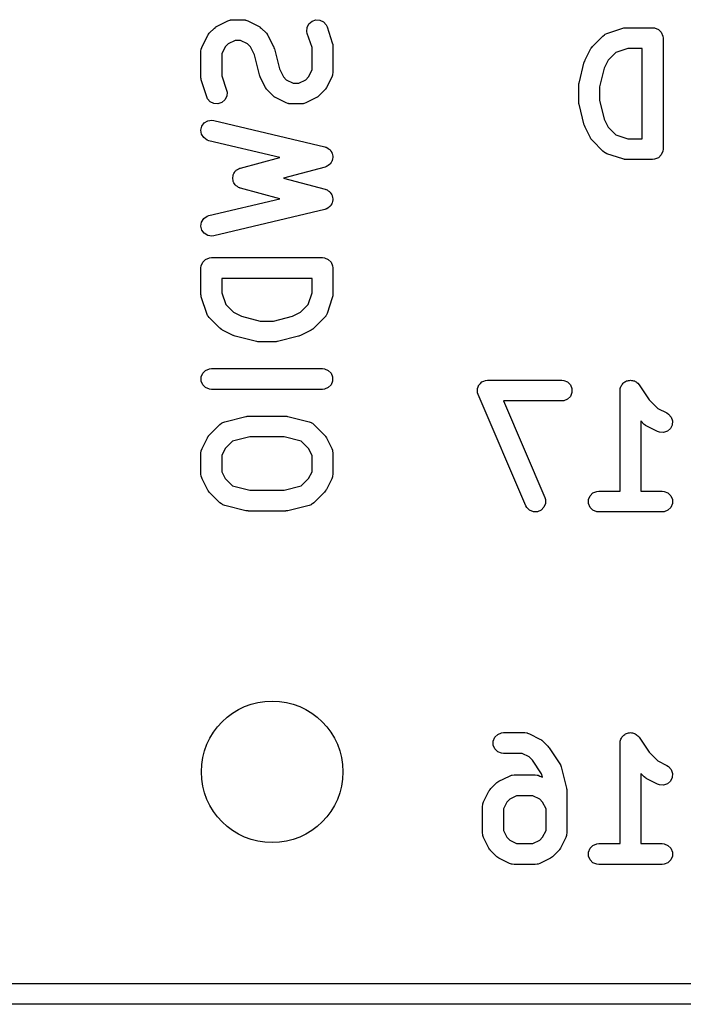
# Model space of a CAD drawing. Extents: x 101 to 222, y -128 to -44.
# Tile 7 of 23: x 210.11 to 214.89, y -101.4 to -94.3. Entities that reach past the tile are written whole.
import ezdxf

# ---------------------------------------------------------------- set-up
doc = ezdxf.new("R2010")
doc.units = 0
doc.layers.add('BLACK', color=7, linetype='CONTINUOUS')

msp = doc.modelspace()

# ---------------------------------------------------------------- linework, layer by layer
at = {"layer": 'BLACK', "linetype": 'CONTINUOUS'}
for p, q in [((211.478607, -94.401669), (211.516702, -94.363574)), ((211.516702, -94.363574), (211.522454, -94.358853)), ((211.522454, -94.358853), (211.523751, -94.357358)), ((211.523751, -94.357358), (211.526005, -94.355938)), ((211.526005, -94.355938), (211.528067, -94.354247)), ((211.528067, -94.354247), (211.529897, -94.353488)), ((211.529897, -94.353488), (211.536194, -94.349525)), ((211.536194, -94.349525), (211.612384, -94.311429)), ((211.612384, -94.311429), (211.626116, -94.306174)), ((211.626116, -94.306174), (211.628805, -94.305982)), ((211.628805, -94.305982), (211.631294, -94.304952)), ((211.631294, -94.304952), (211.645926, -94.303511)), ((211.645926, -94.303511), (211.722116, -94.303511)), ((211.722116, -94.303511), (211.736748, -94.304952)), ((211.736748, -94.304952), (211.739236, -94.305982)), ((211.739236, -94.305982), (211.741926, -94.306174)), ((211.741926, -94.306174), (211.755657, -94.311429)), ((211.755657, -94.311429), (211.831848, -94.349525)), ((211.831848, -94.349525), (211.838144, -94.353488)), ((211.838144, -94.353488), (211.839975, -94.354247)), ((211.839975, -94.354247), (211.842036, -94.355938)), ((211.842036, -94.355938), (211.844291, -94.357358)), ((211.844291, -94.357358), (211.845587, -94.358853)), ((211.845587, -94.358853), (211.85134, -94.363574)), ((211.85134, -94.363574), (211.889435, -94.401669)), ((212.181039, -94.387891), (212.183114, -94.358701)), ((212.183114, -94.358701), (212.1962, -94.332528)), ((212.1962, -94.332528), (212.218308, -94.313354)), ((212.218308, -94.313354), (212.24607, -94.3041)), ((212.24607, -94.3041), (212.27526, -94.306175)), ((212.27526, -94.306175), (212.301433, -94.319261)), ((212.301433, -94.319261), (212.320607, -94.341369)), ((212.320607, -94.341369), (212.326601, -94.354794)), ((212.326601, -94.354794), (212.364696, -94.46908)), ((214.343246, -94.402989), (214.457532, -94.364894)), ((214.457532, -94.364894), (214.464785, -94.363244)), ((214.464785, -94.363244), (214.466617, -94.362486)), ((214.466617, -94.362486), (214.469271, -94.362224)), ((214.469271, -94.362224), (214.471869, -94.361634)), ((214.471869, -94.361634), (214.473843, -94.361774)), ((214.473843, -94.361774), (214.481249, -94.361045)), ((214.481249, -94.361045), (214.671725, -94.361045)), ((214.671725, -94.361045), (214.686357, -94.362486)), ((214.686357, -94.362486), (214.713393, -94.373685)), ((211.426463, -94.497351), (211.464558, -94.421161)), ((211.464558, -94.421161), (211.468522, -94.414861)), ((211.468522, -94.414861), (211.46928, -94.413034)), ((211.46928, -94.413034), (211.470968, -94.410977)), ((211.470968, -94.410977), (211.47239, -94.408718)), ((211.47239, -94.408718), (211.473888, -94.407418)), ((211.473888, -94.407418), (211.478607, -94.401669)), ((211.889435, -94.401669), (211.894153, -94.407418)), ((211.894153, -94.407418), (211.895652, -94.408718)), ((211.895652, -94.408718), (211.897073, -94.410977)), ((211.897073, -94.410977), (211.898762, -94.413034)), ((211.898762, -94.413034), (211.899519, -94.414861)), ((211.899519, -94.414861), (211.903484, -94.421161)), ((211.903484, -94.421161), (211.941579, -94.497351)), ((212.184299, -94.402228), (212.181039, -94.387891)), ((212.218545, -94.504966), (212.184299, -94.402228)), ((214.23774, -94.497297), (214.31393, -94.421107)), ((214.31393, -94.421107), (214.325295, -94.411779)), ((214.325295, -94.411779), (214.327787, -94.410746)), ((214.327787, -94.410746), (214.329821, -94.408983)), ((214.329821, -94.408983), (214.343246, -94.402989)), ((214.713393, -94.373685), (214.734085, -94.394377)), ((214.734085, -94.394377), (214.745284, -94.421413)), ((214.745284, -94.421413), (214.746725, -94.436045)), ((214.746725, -94.436045), (214.746725, -95.236045)), ((211.421208, -94.511083), (211.426463, -94.497351)), ((211.593279, -94.499129), (211.568545, -94.548597)), ((211.614162, -94.478245), (211.593279, -94.499129)), ((211.663631, -94.453511), (211.614162, -94.478245)), ((211.704411, -94.453511), (211.663631, -94.453511)), ((211.75388, -94.478246), (211.704411, -94.453511)), ((211.774763, -94.499129), (211.75388, -94.478246)), ((211.803732, -94.557067), (211.774763, -94.499129)), ((211.941579, -94.497351), (211.941988, -94.49842)), ((211.941988, -94.49842), (211.942311, -94.498856)), ((211.942311, -94.498856), (211.944506, -94.505001)), ((211.944506, -94.505001), (211.946834, -94.511083)), ((212.218545, -94.665568), (212.218545, -94.504966)), ((212.364696, -94.46908), (212.366345, -94.476333)), ((212.366345, -94.476333), (212.367104, -94.478165)), ((212.367104, -94.478165), (212.367365, -94.480819)), ((212.367365, -94.480819), (212.367956, -94.483417)), ((212.367956, -94.483417), (212.367815, -94.485391)), ((212.367815, -94.485391), (212.368545, -94.492797)), ((212.368545, -94.492797), (212.368545, -94.683273)), ((214.228413, -94.508662), (214.230101, -94.506605)), ((214.230101, -94.506605), (214.231523, -94.504346)), ((214.231523, -94.504346), (214.233021, -94.503046)), ((214.233021, -94.503046), (214.23774, -94.497297)), ((211.418545, -94.530892), (211.419986, -94.51626)), ((211.418545, -94.721369), (211.418545, -94.530892)), ((211.419986, -94.51626), (211.421017, -94.51377)), ((211.421017, -94.51377), (211.421208, -94.511083)), ((211.568545, -94.548597), (211.568545, -94.709199)), ((211.839831, -94.701463), (211.803732, -94.557067)), ((211.946834, -94.511083), (211.946872, -94.511622)), ((211.946872, -94.511622), (211.947258, -94.512702)), ((211.947258, -94.512702), (211.983356, -94.657096)), ((214.185596, -94.59298), (214.223691, -94.516789)), ((214.223691, -94.516789), (214.227655, -94.510489)), ((214.227655, -94.510489), (214.228413, -94.508662)), ((214.407476, -94.539692), (214.352412, -94.594756)), ((214.493419, -94.511045), (214.407476, -94.539692)), ((214.596725, -94.511045), (214.493419, -94.511045)), ((214.596725, -95.161045), (214.596725, -94.511045)), ((214.141821, -94.760711), (214.179917, -94.60833)), ((214.179917, -94.60833), (214.180302, -94.60725)), ((214.180302, -94.60725), (214.180341, -94.606712)), ((214.180341, -94.606712), (214.182665, -94.600636)), ((214.182665, -94.600636), (214.184864, -94.594485)), ((214.184864, -94.594485), (214.185186, -94.594049)), ((214.185186, -94.594049), (214.185596, -94.59298)), ((214.352412, -94.594756), (214.323442, -94.652696)), ((211.419274, -94.728774), (211.418545, -94.721369)), ((211.568545, -94.709199), (211.602791, -94.811937)), ((211.840216, -94.702542), (211.839831, -94.701463)), ((211.840255, -94.703083), (211.840216, -94.702542)), ((211.842585, -94.709172), (211.840255, -94.703083)), ((211.844778, -94.715309), (211.842585, -94.709172)), ((211.8451, -94.715744), (211.844778, -94.715309)), ((211.84551, -94.716814), (211.8451, -94.715744)), ((211.883606, -94.793005), (211.84551, -94.716814)), ((211.983356, -94.657096), (212.012327, -94.715037)), ((212.012327, -94.715037), (212.03321, -94.73592)), ((212.172927, -94.735919), (212.193811, -94.715036)), ((212.193811, -94.715036), (212.218545, -94.665568)), ((212.360627, -94.716814), (212.322532, -94.793005)), ((212.365882, -94.703082), (212.360627, -94.716814)), ((212.366072, -94.700394), (212.365882, -94.703082)), ((212.367104, -94.697905), (212.366072, -94.700394)), ((212.368545, -94.683273), (212.367104, -94.697905)), ((214.323442, -94.652696), (214.289582, -94.788137)), ((211.419134, -94.730749), (211.419274, -94.728774)), ((211.419724, -94.733346), (211.419134, -94.730749)), ((211.419986, -94.736001), (211.419724, -94.733346)), ((211.420744, -94.737832), (211.419986, -94.736001)), ((211.422394, -94.745086), (211.420744, -94.737832)), ((211.460489, -94.859371), (211.422394, -94.745086)), ((212.03321, -94.73592), (212.082678, -94.760654)), ((212.082678, -94.760654), (212.123459, -94.760654)), ((212.123459, -94.760654), (212.172927, -94.735919)), ((214.139582, -94.778902), (214.139833, -94.776348)), ((214.139582, -94.893188), (214.139582, -94.778902)), ((214.139671, -94.775256), (214.14048, -94.769781)), ((214.139833, -94.776348), (214.139671, -94.775256)), ((214.14048, -94.769781), (214.141023, -94.76427)), ((214.141023, -94.76427), (214.141445, -94.763249)), ((214.141445, -94.763249), (214.141821, -94.760711)), ((214.289582, -94.788137), (214.289582, -94.883952)), ((211.466483, -94.872797), (211.460489, -94.859371)), ((211.603976, -94.855464), (211.59089, -94.881637)), ((211.602791, -94.811937), (211.606051, -94.826274)), ((211.606051, -94.826274), (211.603976, -94.855464)), ((211.887569, -94.799301), (211.883606, -94.793005)), ((211.888328, -94.801132), (211.887569, -94.799301)), ((211.890019, -94.803193), (211.888328, -94.801132)), ((211.891439, -94.805448), (211.890019, -94.803193)), ((211.892934, -94.806744), (211.891439, -94.805448)), ((211.897655, -94.812497), (211.892934, -94.806744)), ((211.93575, -94.850592), (211.897655, -94.812497)), ((211.941499, -94.85531), (211.93575, -94.850592)), ((211.942799, -94.856809), (211.941499, -94.85531)), ((211.945058, -94.85823), (211.942799, -94.856809)), ((211.947115, -94.859919), (211.945058, -94.85823)), ((211.948942, -94.860676), (211.947115, -94.859919)), ((211.955242, -94.864641), (211.948942, -94.860676)), ((212.257191, -94.860677), (212.250895, -94.864641)), ((212.259021, -94.85992), (212.257191, -94.860677)), ((212.261079, -94.85823), (212.259021, -94.85992)), ((212.263338, -94.856809), (212.261079, -94.85823)), ((212.264637, -94.85531), (212.263338, -94.856809)), ((212.270386, -94.850593), (212.264637, -94.85531)), ((212.308482, -94.812498), (212.270386, -94.850593)), ((212.313202, -94.806746), (212.308482, -94.812498)), ((212.3147, -94.805448), (212.313202, -94.806746)), ((212.316119, -94.803192), (212.3147, -94.805448)), ((212.31781, -94.801133), (212.316119, -94.803192)), ((212.318568, -94.799302), (212.31781, -94.801133)), ((212.322532, -94.793005), (212.318568, -94.799302)), ((211.485657, -94.894904), (211.466483, -94.872797)), ((211.51183, -94.90799), (211.485657, -94.894904)), ((211.54102, -94.910065), (211.51183, -94.90799)), ((211.568783, -94.900811), (211.54102, -94.910065)), ((211.59089, -94.881637), (211.568783, -94.900811)), ((212.031432, -94.902736), (211.955242, -94.864641)), ((212.045164, -94.907991), (212.031432, -94.902736)), ((212.047851, -94.908181), (212.045164, -94.907991)), ((212.050341, -94.909213), (212.047851, -94.908181)), ((212.064973, -94.910654), (212.050341, -94.909213)), ((212.141164, -94.910654), (212.064973, -94.910654)), ((212.155796, -94.909213), (212.141164, -94.910654)), ((212.158285, -94.908181), (212.155796, -94.909213)), ((212.160973, -94.907991), (212.158285, -94.908181)), ((212.174705, -94.902736), (212.160973, -94.907991)), ((212.250895, -94.864641), (212.174705, -94.902736)), ((214.139833, -94.895741), (214.139582, -94.893188)), ((214.139671, -94.896834), (214.139833, -94.895741)), ((214.14048, -94.902308), (214.139671, -94.896834)), ((214.141023, -94.90782), (214.14048, -94.902308)), ((214.141445, -94.90884), (214.141023, -94.90782)), ((214.141821, -94.911379), (214.141445, -94.90884)), ((214.179917, -95.06376), (214.141821, -94.911379)), ((214.289582, -94.883952), (214.323442, -95.019392)), ((211.418597, -95.099517), (211.425375, -95.071049)), ((211.425375, -95.071049), (211.442532, -95.047342)), ((211.442532, -95.047342), (211.467454, -95.032006)), ((211.467454, -95.032006), (211.496349, -95.027373)), ((211.496349, -95.027373), (211.510917, -95.029361)), ((211.510917, -95.029361), (212.310916, -95.219837)), ((214.180302, -95.064839), (214.179917, -95.06376)), ((214.180341, -95.065378), (214.180302, -95.064839)), ((214.182665, -95.071453), (214.180341, -95.065378)), ((214.184864, -95.077605), (214.182665, -95.071453)), ((214.323442, -95.019392), (214.352412, -95.077332)), ((211.42323, -95.128412), (211.418597, -95.099517)), ((211.438566, -95.153334), (211.42323, -95.128412)), ((214.185186, -95.07804), (214.184864, -95.077605)), ((214.185596, -95.07911), (214.185186, -95.07804)), ((214.223691, -95.1553), (214.185596, -95.07911)), ((214.352412, -95.077332), (214.407477, -95.132398)), ((214.407477, -95.132398), (214.493419, -95.161045)), ((211.462273, -95.170491), (211.438566, -95.153334)), ((211.476173, -95.175281), (211.462273, -95.170491)), ((211.987029, -95.296913), (211.476173, -95.175281)), ((214.227654, -95.161596), (214.223691, -95.1553)), ((214.228412, -95.163426), (214.227654, -95.161596)), ((214.230101, -95.165484), (214.228412, -95.163426)), ((214.231523, -95.167743), (214.230101, -95.165484)), ((214.233021, -95.169042), (214.231523, -95.167743)), ((214.23774, -95.174792), (214.233021, -95.169042)), ((214.31393, -95.250983), (214.23774, -95.174792)), ((214.493419, -95.161045), (214.596725, -95.161045)), ((212.310916, -95.219837), (212.315934, -95.221566)), ((212.315934, -95.221566), (212.317739, -95.221806)), ((212.317739, -95.221806), (212.319369, -95.222749)), ((212.319369, -95.222749), (212.324817, -95.224627)), ((212.324817, -95.224627), (212.333637, -95.23101)), ((212.333637, -95.23101), (212.343064, -95.236468)), ((212.343064, -95.236468), (212.345405, -95.239527)), ((212.345405, -95.239527), (212.348524, -95.241784)), ((212.348524, -95.241784), (212.354227, -95.251053)), ((212.354227, -95.251053), (212.360851, -95.259706)), ((212.360851, -95.259706), (212.361844, -95.263429)), ((212.361844, -95.263429), (212.36386, -95.266706)), ((212.36386, -95.266706), (212.365582, -95.277449)), ((212.365582, -95.277449), (212.368391, -95.287981)), ((212.368391, -95.287981), (212.367883, -95.291799)), ((214.325295, -95.26031), (214.31393, -95.250983)), ((214.327785, -95.261341), (214.325295, -95.26031)), ((214.329821, -95.263107), (214.327785, -95.261341)), ((214.343246, -95.269101), (214.329821, -95.263107)), ((214.457532, -95.307196), (214.343246, -95.269101)), ((214.734085, -95.277713), (214.713393, -95.298405)), ((214.745284, -95.250677), (214.734085, -95.277713)), ((214.746725, -95.236045), (214.745284, -95.250677)), ((211.702791, -95.37271), (211.987029, -95.296913)), ((212.335285, -95.353481), (212.326637, -95.360102)), ((212.344558, -95.347776), (212.335285, -95.353481)), ((212.346816, -95.344655), (212.344558, -95.347776)), ((212.349874, -95.342315), (212.346816, -95.344655)), ((212.355331, -95.332889), (212.349874, -95.342315)), ((212.361714, -95.324069), (212.355331, -95.332889)), ((212.362605, -95.320323), (212.361714, -95.324069)), ((212.364536, -95.31699), (212.362605, -95.320323)), ((212.36597, -95.306192), (212.364536, -95.31699)), ((212.368493, -95.295601), (212.36597, -95.306192)), ((212.367883, -95.291799), (212.368493, -95.295601)), ((214.464785, -95.308845), (214.457532, -95.307196)), ((214.466617, -95.309604), (214.464785, -95.308845)), ((214.469271, -95.309865), (214.466617, -95.309604)), ((214.471869, -95.310456), (214.469271, -95.309865)), ((214.473843, -95.310315), (214.471869, -95.310456)), ((214.481249, -95.311045), (214.473843, -95.310315)), ((214.671725, -95.311045), (214.481249, -95.311045)), ((214.686357, -95.309604), (214.671725, -95.311045)), ((214.713393, -95.298405), (214.686357, -95.309604)), ((211.647271, -95.440363), (211.64982, -95.4308)), ((211.64982, -95.4308), (211.651125, -95.420985)), ((211.651125, -95.420985), (211.653559, -95.416779)), ((211.653559, -95.416779), (211.654811, -95.412087)), ((211.654811, -95.412087), (211.660826, -95.404227)), ((211.660826, -95.404227), (211.665787, -95.39566)), ((211.665787, -95.39566), (211.669644, -95.392706)), ((211.669644, -95.392706), (211.672598, -95.388849)), ((211.672598, -95.388849), (211.681165, -95.383888)), ((211.681165, -95.383888), (211.689025, -95.377873)), ((211.689025, -95.377873), (211.696212, -95.375177)), ((211.696212, -95.375177), (211.697923, -95.374187)), ((211.697923, -95.374187), (211.699363, -95.373995)), ((211.699363, -95.373995), (211.702791, -95.37271)), ((212.31287, -95.365265), (212.013196, -95.445178)), ((212.317845, -95.363399), (212.31287, -95.365265)), ((212.319636, -95.363112), (212.317845, -95.363399)), ((212.321235, -95.362127), (212.319636, -95.363112)), ((212.326637, -95.360102), (212.321235, -95.362127)), ((211.64791, -95.445178), (211.647271, -95.440363)), ((211.647271, -95.449993), (211.64791, -95.445178)), ((211.64982, -95.459555), (211.647271, -95.449993)), ((211.651125, -95.469371), (211.64982, -95.459555)), ((211.653559, -95.473576), (211.651125, -95.469371)), ((211.654811, -95.478269), (211.653559, -95.473576)), ((211.660826, -95.486128), (211.654811, -95.478269)), ((211.665787, -95.494696), (211.660826, -95.486128)), ((211.669644, -95.497649), (211.665787, -95.494696)), ((211.672598, -95.501507), (211.669644, -95.497649)), ((211.681165, -95.506467), (211.672598, -95.501507)), ((212.013196, -95.445178), (212.31287, -95.525091)), ((211.689025, -95.512483), (211.681165, -95.506467)), ((211.696212, -95.515178), (211.689025, -95.512483)), ((211.697923, -95.516169), (211.696212, -95.515178)), ((211.699363, -95.51636), (211.697923, -95.516169)), ((211.702791, -95.517646), (211.699363, -95.51636)), ((211.987029, -95.593442), (211.702791, -95.517646)), ((212.31287, -95.525091), (212.317845, -95.526956)), ((212.317845, -95.526956), (212.319636, -95.527244)), ((212.319636, -95.527244), (212.321235, -95.528228)), ((212.321235, -95.528228), (212.326637, -95.530254)), ((212.326637, -95.530254), (212.335285, -95.536874)), ((212.335285, -95.536874), (212.344558, -95.54258)), ((212.344558, -95.54258), (212.346816, -95.5457)), ((212.346816, -95.5457), (212.349874, -95.548041)), ((212.349874, -95.548041), (212.355331, -95.557466)), ((212.355331, -95.557466), (212.361714, -95.566287)), ((212.361714, -95.566287), (212.362605, -95.570031)), ((212.362605, -95.570031), (212.364536, -95.573366)), ((211.476173, -95.715076), (211.987029, -95.593442)), ((212.354224, -95.639307), (212.348523, -95.648572)), ((212.360851, -95.63065), (212.354224, -95.639307)), ((212.361844, -95.626925), (212.360851, -95.63065)), ((212.36386, -95.62365), (212.361844, -95.626925)), ((212.365581, -95.612909), (212.36386, -95.62365)), ((212.364536, -95.573366), (212.365971, -95.584169)), ((212.368391, -95.602375), (212.365581, -95.612909)), ((212.365971, -95.584169), (212.368492, -95.594755)), ((212.368492, -95.594755), (212.367883, -95.598553)), ((212.367883, -95.598553), (212.368391, -95.602375)), ((212.310916, -95.67052), (211.510917, -95.860996)), ((212.315937, -95.668789), (212.310916, -95.67052)), ((212.317739, -95.66855), (212.315937, -95.668789)), ((212.319367, -95.667607), (212.317739, -95.66855)), ((212.324817, -95.665729), (212.319367, -95.667607)), ((212.333635, -95.659346), (212.324817, -95.665729)), ((212.343064, -95.653888), (212.333635, -95.659346)), ((212.345406, -95.650827), (212.343064, -95.653888)), ((212.348523, -95.648572), (212.345406, -95.650827)), ((211.418597, -95.79084), (211.42323, -95.761945)), ((211.42323, -95.761945), (211.438566, -95.737023)), ((211.438566, -95.737023), (211.462273, -95.719866)), ((211.462273, -95.719866), (211.476173, -95.715076)), ((211.425375, -95.819308), (211.418597, -95.79084)), ((211.442532, -95.843015), (211.425375, -95.819308)), ((211.467454, -95.858351), (211.442532, -95.843015)), ((211.496349, -95.862984), (211.467454, -95.858351)), ((211.510917, -95.860996), (211.496349, -95.862984)), ((211.419986, -96.078166), (211.431185, -96.05113)), ((211.431185, -96.05113), (211.451877, -96.030438)), ((211.451877, -96.030438), (211.478913, -96.019239)), ((211.478913, -96.019239), (211.493545, -96.017798)), ((211.493545, -96.017798), (212.293545, -96.017798)), ((212.293545, -96.017798), (212.308177, -96.019239)), ((212.308177, -96.019239), (212.335213, -96.030438)), ((212.335213, -96.030438), (212.355905, -96.05113)), ((212.355905, -96.05113), (212.367104, -96.078166)), ((211.418545, -96.092798), (211.419986, -96.078166)), ((211.418545, -96.283274), (211.418545, -96.092798)), ((212.367104, -96.078166), (212.368545, -96.092798)), ((212.368545, -96.092798), (212.368545, -96.283274)), ((212.218545, -96.167798), (211.568545, -96.167798)), ((211.568545, -96.167798), (211.568545, -96.271104)), ((212.218545, -96.271104), (212.218545, -96.167798)), ((211.568545, -96.271104), (211.597192, -96.357046)), ((212.189898, -96.357045), (212.218545, -96.271104)), ((211.419274, -96.290679), (211.418545, -96.283274)), ((211.419134, -96.292654), (211.419274, -96.290679)), ((211.419724, -96.295251), (211.419134, -96.292654)), ((211.419986, -96.297906), (211.419724, -96.295251)), ((211.420744, -96.299737), (211.419986, -96.297906)), ((211.422394, -96.306991), (211.420744, -96.299737)), ((211.460489, -96.421277), (211.422394, -96.306991)), ((212.364696, -96.306991), (212.326601, -96.421277)), ((212.366345, -96.299737), (212.364696, -96.306991)), ((212.367104, -96.297906), (212.366345, -96.299737)), ((212.367365, -96.295251), (212.367104, -96.297906)), ((212.367956, -96.292654), (212.367365, -96.295251)), ((212.368545, -96.283274), (212.367815, -96.290679)), ((212.367815, -96.290679), (212.367956, -96.292654)), ((211.466483, -96.434702), (211.460489, -96.421277)), ((211.597192, -96.357046), (211.652256, -96.41211)), ((211.652256, -96.41211), (211.710195, -96.44108)), ((212.076892, -96.44108), (212.134832, -96.41211)), ((212.134832, -96.41211), (212.189898, -96.357045)), ((212.326601, -96.421277), (212.320607, -96.434702)), ((211.468248, -96.436737), (211.466483, -96.434702)), ((211.46928, -96.439228), (211.468248, -96.436737)), ((211.478607, -96.450593), (211.46928, -96.439228)), ((211.554797, -96.526783), (211.478607, -96.450593)), ((211.710195, -96.44108), (211.845637, -96.474941)), ((211.845637, -96.474941), (211.941453, -96.474941)), ((211.941453, -96.474941), (212.076892, -96.44108)), ((212.308483, -96.450593), (212.232292, -96.526783)), ((212.31781, -96.439228), (212.308483, -96.450593)), ((212.318841, -96.436737), (212.31781, -96.439228)), ((212.320607, -96.434702), (212.318841, -96.436737)), ((211.560547, -96.531503), (211.554797, -96.526783)), ((211.561846, -96.533), (211.560547, -96.531503)), ((211.5641, -96.534419), (211.561846, -96.533)), ((211.566162, -96.536111), (211.5641, -96.534419)), ((211.567994, -96.536869), (211.566162, -96.536111)), ((211.574289, -96.540832), (211.567994, -96.536869)), ((211.65048, -96.578927), (211.574289, -96.540832)), ((212.2128, -96.540832), (212.13661, -96.578927)), ((212.219096, -96.536868), (212.2128, -96.540832)), ((212.220926, -96.536111), (212.219096, -96.536868)), ((212.222984, -96.534421), (212.220926, -96.536111)), ((212.225243, -96.533), (212.222984, -96.534421)), ((212.226542, -96.531501), (212.225243, -96.533)), ((212.232292, -96.526783), (212.226542, -96.531501)), ((211.651549, -96.579336), (211.65048, -96.578927)), ((211.651985, -96.579659), (211.651549, -96.579336)), ((211.658136, -96.581857), (211.651985, -96.579659)), ((211.664212, -96.584182), (211.658136, -96.581857)), ((211.66475, -96.58422), (211.664212, -96.584182)), ((211.66583, -96.584606), (211.66475, -96.58422)), ((211.818212, -96.622702), (211.66583, -96.584606)), ((211.820748, -96.623077), (211.818212, -96.622702)), ((211.82177, -96.6235), (211.820748, -96.623077)), ((211.827282, -96.624042), (211.82177, -96.6235)), ((211.832756, -96.624852), (211.827282, -96.624042)), ((211.833848, -96.624689), (211.832756, -96.624852)), ((211.836402, -96.624941), (211.833848, -96.624689)), ((211.950688, -96.624941), (211.836402, -96.624941)), ((211.953241, -96.624689), (211.950688, -96.624941)), ((211.954334, -96.624852), (211.953241, -96.624689)), ((211.959808, -96.624042), (211.954334, -96.624852)), ((211.96532, -96.6235), (211.959808, -96.624042)), ((211.96634, -96.623077), (211.96532, -96.6235)), ((211.968879, -96.622702), (211.96634, -96.623077)), ((212.12126, -96.584606), (211.968879, -96.622702)), ((212.122339, -96.58422), (212.12126, -96.584606)), ((212.122878, -96.584182), (212.122339, -96.58422)), ((212.128953, -96.581857), (212.122878, -96.584182)), ((212.135105, -96.579659), (212.128953, -96.581857)), ((212.13554, -96.579336), (212.135105, -96.579659)), ((212.13661, -96.578927), (212.13554, -96.579336)), ((211.431185, -96.85113), (211.451877, -96.830438)), ((211.451877, -96.830438), (211.478913, -96.819239)), ((211.478913, -96.819239), (211.493545, -96.817798)), ((211.493545, -96.817798), (212.293545, -96.817798)), ((212.293545, -96.817798), (212.308177, -96.819239)), ((212.308177, -96.819239), (212.335213, -96.830438)), ((212.335213, -96.830438), (212.355905, -96.85113)), ((211.419986, -96.878166), (211.431185, -96.85113)), ((211.419986, -96.90743), (211.419986, -96.878166)), ((211.431185, -96.934466), (211.419986, -96.90743)), ((212.355905, -96.85113), (212.367104, -96.878166)), ((212.367104, -96.90743), (212.355905, -96.934466)), ((212.367104, -96.878166), (212.367104, -96.90743)), ((213.431289, -96.924357), (213.441205, -96.914197)), ((213.441205, -96.914197), (213.441633, -96.914013)), ((213.441633, -96.914013), (213.441962, -96.913685)), ((213.441962, -96.913685), (213.455062, -96.908258)), ((213.455062, -96.908258), (213.468103, -96.90267)), ((213.468103, -96.90267), (213.468567, -96.902664)), ((213.468567, -96.902664), (213.468998, -96.902486)), ((213.468998, -96.902486), (213.48363, -96.901045)), ((213.48363, -96.901045), (214.016964, -96.901045)), ((214.016964, -96.901045), (214.031596, -96.902486)), ((214.031596, -96.902486), (214.058632, -96.913685)), ((214.058632, -96.913685), (214.079324, -96.934377)), ((214.459224, -96.922957), (214.465338, -96.91888)), ((214.465338, -96.91888), (214.470534, -96.913685)), ((214.470534, -96.913685), (214.477394, -96.910843)), ((214.477394, -96.910843), (214.483573, -96.906724)), ((214.483573, -96.906724), (214.490781, -96.905297)), ((214.490781, -96.905297), (214.49757, -96.902486)), ((214.49757, -96.902486), (214.504996, -96.902486)), ((214.504996, -96.902486), (214.51228, -96.901045)), ((214.51228, -96.901045), (214.519485, -96.902486)), ((214.519485, -96.902486), (214.526834, -96.902486)), ((214.526834, -96.902486), (214.533694, -96.905327)), ((214.533694, -96.905327), (214.540975, -96.906784)), ((214.540975, -96.906784), (214.54708, -96.910872)), ((214.54708, -96.910872), (214.55387, -96.913685)), ((214.55387, -96.913685), (214.55912, -96.918935)), ((214.55912, -96.918935), (214.56529, -96.923067)), ((211.451877, -96.955158), (211.431185, -96.934466)), ((211.478913, -96.966357), (211.451877, -96.955158)), ((211.493545, -96.967798), (211.478913, -96.966357)), ((212.293545, -96.967798), (211.493545, -96.967798)), ((212.308177, -96.966357), (212.293545, -96.967798)), ((212.335213, -96.955158), (212.308177, -96.966357)), ((212.355905, -96.934466), (212.335213, -96.955158)), ((213.409898, -96.962311), (213.410071, -96.961878)), ((213.410071, -96.97649), (213.409898, -96.962311)), ((213.410071, -96.961413), (213.415492, -96.948323)), ((213.410071, -96.961878), (213.410071, -96.961413)), ((213.410071, -96.990677), (213.410071, -96.97649)), ((213.410249, -96.991107), (213.410071, -96.990677)), ((213.410255, -96.991572), (213.410249, -96.991107)), ((213.414694, -97.005589), (213.410255, -96.991572)), ((213.415492, -96.948323), (213.420766, -96.935141)), ((213.420766, -96.935141), (213.421091, -96.934807)), ((213.421091, -96.934807), (213.42127, -96.934377)), ((213.42127, -96.934377), (213.431289, -96.924357)), ((214.079324, -96.934377), (214.090523, -96.961413)), ((214.090523, -96.990677), (214.079324, -97.017713)), ((214.090523, -96.961413), (214.090523, -96.990677)), ((214.437202, -96.975967), (214.437217, -96.975891)), ((214.437207, -96.975992), (214.437202, -96.975967)), ((214.437202, -96.976045), (214.437207, -96.975992)), ((214.437202, -97.701045), (214.437202, -96.976045)), ((214.437217, -96.975891), (214.438643, -96.961413)), ((214.438643, -96.961413), (214.441484, -96.954552)), ((214.441484, -96.954552), (214.442941, -96.947272)), ((214.442941, -96.947272), (214.447029, -96.941166)), ((214.447029, -96.941166), (214.449842, -96.934377)), ((214.449842, -96.934377), (214.455092, -96.929126)), ((214.455092, -96.929126), (214.459224, -96.922957)), ((214.56529, -96.923067), (214.57451, -96.934325)), ((214.57451, -96.934325), (214.574562, -96.934377)), ((214.574562, -96.934377), (214.574571, -96.934399)), ((214.574571, -96.934399), (214.574606, -96.934442)), ((214.574606, -96.934442), (214.646678, -97.04255)), ((213.757552, -97.805589), (213.414694, -97.005589)), ((214.016964, -97.051045), (213.597371, -97.051045)), ((213.597371, -97.051045), (213.895424, -97.746501)), ((214.031596, -97.049604), (214.016964, -97.051045)), ((214.058632, -97.038405), (214.031596, -97.049604)), ((214.079324, -97.017713), (214.058632, -97.038405)), ((214.646678, -97.04255), (214.70901, -97.104881)), ((214.70901, -97.104881), (214.774315, -97.137534)), ((211.575794, -97.205936), (211.589639, -97.200989)), ((211.589639, -97.200989), (211.742021, -97.162893)), ((211.742021, -97.162893), (211.744557, -97.162517)), ((211.744557, -97.162517), (211.745579, -97.162095)), ((211.745579, -97.162095), (211.751091, -97.161552)), ((211.751091, -97.161552), (211.756565, -97.160743)), ((211.756565, -97.160743), (211.757657, -97.160905)), ((211.757657, -97.160905), (211.760211, -97.160654)), ((211.760211, -97.160654), (212.026878, -97.160654)), ((212.026878, -97.160654), (212.029431, -97.160905)), ((212.029431, -97.160905), (212.030524, -97.160743)), ((212.030524, -97.160743), (212.035998, -97.161552)), ((212.035998, -97.161552), (212.04151, -97.162095)), ((212.04151, -97.162095), (212.04253, -97.162517)), ((212.04253, -97.162517), (212.045069, -97.162893)), ((212.045069, -97.162893), (212.19745, -97.200989)), ((212.19745, -97.200989), (212.211295, -97.205936)), ((214.61155, -97.219554), (214.587202, -97.195205)), ((214.587202, -97.195205), (214.587202, -97.701045)), ((214.774315, -97.137534), (214.786758, -97.145366)), ((214.786758, -97.145366), (214.805931, -97.167474)), ((214.805931, -97.167474), (214.815185, -97.195235)), ((214.815185, -97.195235), (214.813111, -97.224425)), ((211.478607, -97.296907), (211.554797, -97.220717)), ((211.554797, -97.220717), (211.566162, -97.211389)), ((211.566162, -97.211389), (211.571314, -97.209254)), ((211.571314, -97.209254), (211.575794, -97.205936)), ((212.211295, -97.205936), (212.215775, -97.209255)), ((212.215775, -97.209255), (212.220926, -97.211389)), ((212.220926, -97.211389), (212.232292, -97.220717)), ((212.232292, -97.220717), (212.308483, -97.296907)), ((214.617299, -97.224272), (214.61155, -97.219554)), ((214.618599, -97.225771), (214.617299, -97.224272)), ((214.620858, -97.227192), (214.618599, -97.225771)), ((214.622915, -97.228881), (214.620858, -97.227192)), ((214.624742, -97.229638), (214.622915, -97.228881)), ((214.631042, -97.233603), (214.624742, -97.229638)), ((214.707233, -97.271698), (214.631042, -97.233603)), ((214.720965, -97.276953), (214.707233, -97.271698)), ((214.777916, -97.269773), (214.750155, -97.279027)), ((214.800024, -97.2506), (214.777916, -97.269773)), ((214.813111, -97.224425), (214.800024, -97.2506)), ((211.426463, -97.39259), (211.464558, -97.316399)), ((211.464558, -97.316399), (211.468522, -97.310099)), ((211.468522, -97.310099), (211.46928, -97.308272)), ((211.46928, -97.308272), (211.470968, -97.306215)), ((211.470968, -97.306215), (211.47239, -97.303956)), ((211.47239, -97.303956), (211.473888, -97.302656)), ((211.473888, -97.302656), (211.478607, -97.296907)), ((211.646173, -97.341472), (211.593279, -97.394366)), ((211.769446, -97.310654), (211.646173, -97.341472)), ((212.017643, -97.310654), (211.769446, -97.310654)), ((212.140915, -97.341472), (212.017643, -97.310654)), ((212.19381, -97.394367), (212.140915, -97.341472)), ((212.308483, -97.296907), (212.313201, -97.302656)), ((212.313201, -97.302656), (212.3147, -97.303956)), ((212.3147, -97.303956), (212.316121, -97.306215)), ((212.316121, -97.306215), (212.31781, -97.308272)), ((212.31781, -97.308272), (212.318567, -97.310099)), ((212.318567, -97.310099), (212.322532, -97.316399)), ((212.322532, -97.316399), (212.360627, -97.39259)), ((214.750155, -97.279027), (214.720965, -97.276953)), ((211.418545, -97.426131), (211.419986, -97.411499)), ((211.419986, -97.411499), (211.421017, -97.409009)), ((211.421017, -97.409009), (211.421208, -97.406322)), ((211.421208, -97.406322), (211.426463, -97.39259)), ((211.593279, -97.394366), (211.568545, -97.443835)), ((212.218545, -97.443835), (212.19381, -97.394367)), ((212.360627, -97.39259), (212.365882, -97.406322)), ((212.365882, -97.406322), (212.366072, -97.409009)), ((212.366072, -97.409009), (212.367104, -97.411499)), ((212.367104, -97.411499), (212.368545, -97.426131)), ((211.418545, -97.578512), (211.418545, -97.426131)), ((211.568545, -97.443835), (211.568545, -97.560807)), ((212.218545, -97.560807), (212.218545, -97.443835)), ((212.368545, -97.426131), (212.368545, -97.578512)), ((211.419986, -97.593144), (211.418545, -97.578512)), ((211.421017, -97.595633), (211.419986, -97.593144)), ((211.421208, -97.598321), (211.421017, -97.595633)), ((211.426463, -97.612053), (211.421208, -97.598321)), ((211.464558, -97.688243), (211.426463, -97.612053)), ((211.568545, -97.560807), (211.593279, -97.610275)), ((211.593279, -97.610275), (211.646173, -97.66317)), ((212.140915, -97.66317), (212.193811, -97.610275)), ((212.193811, -97.610275), (212.218545, -97.560807)), ((212.360627, -97.612053), (212.322532, -97.688243)), ((212.365882, -97.598321), (212.360627, -97.612053)), ((212.366072, -97.595633), (212.365882, -97.598321)), ((212.367104, -97.593144), (212.366072, -97.595633)), ((212.368545, -97.578512), (212.367104, -97.593144)), ((211.468521, -97.694539), (211.464558, -97.688243)), ((211.469279, -97.696369), (211.468521, -97.694539)), ((211.470968, -97.698427), (211.469279, -97.696369)), ((211.47239, -97.700686), (211.470968, -97.698427)), ((211.473888, -97.701985), (211.47239, -97.700686)), ((211.646173, -97.66317), (211.769445, -97.693988)), ((211.769445, -97.693988), (212.017644, -97.693988)), ((212.017644, -97.693988), (212.140915, -97.66317)), ((212.3147, -97.700686), (212.313201, -97.701985)), ((212.316121, -97.698426), (212.3147, -97.700686)), ((212.31781, -97.69637), (212.316121, -97.698426)), ((212.318567, -97.694542), (212.31781, -97.69637)), ((212.322532, -97.688243), (212.318567, -97.694542)), ((214.268999, -97.702486), (214.283631, -97.701045)), ((214.283631, -97.701045), (214.437202, -97.701045)), ((214.587202, -97.701045), (214.740774, -97.701045)), ((214.740774, -97.701045), (214.755406, -97.702486)), ((211.478607, -97.707735), (211.473888, -97.701985)), ((211.554797, -97.783926), (211.478607, -97.707735)), ((212.308483, -97.707735), (212.232292, -97.783926)), ((212.313201, -97.701985), (212.308483, -97.707735)), ((213.895424, -97.746501), (213.899863, -97.760517)), ((213.899863, -97.760517), (213.90022, -97.789779)), ((214.210072, -97.761413), (214.221271, -97.734377)), ((214.210072, -97.790677), (214.210072, -97.761413)), ((214.221271, -97.734377), (214.241963, -97.713685)), ((214.241963, -97.713685), (214.268999, -97.702486)), ((214.755406, -97.702486), (214.782442, -97.713685)), ((214.782442, -97.713685), (214.803134, -97.734377)), ((214.803134, -97.734377), (214.814333, -97.761413)), ((214.814333, -97.761413), (214.814333, -97.790677)), ((211.566162, -97.793253), (211.554797, -97.783926)), ((211.571313, -97.795386), (211.566162, -97.793253)), ((211.575794, -97.798707), (211.571313, -97.795386)), ((211.58964, -97.803654), (211.575794, -97.798707)), ((211.742021, -97.841749), (211.58964, -97.803654)), ((211.744558, -97.842124), (211.742021, -97.841749)), ((211.745579, -97.842547), (211.744558, -97.842124)), ((211.751081, -97.843088), (211.745579, -97.842547)), ((211.756566, -97.8439), (211.751081, -97.843088)), ((212.035995, -97.84309), (212.030523, -97.843899)), ((212.04151, -97.842547), (212.035995, -97.84309)), ((212.042531, -97.842123), (212.04151, -97.842547)), ((212.045068, -97.841749), (212.042531, -97.842123)), ((212.197449, -97.803654), (212.045068, -97.841749)), ((212.211295, -97.798707), (212.197449, -97.803654)), ((212.215776, -97.795386), (212.211295, -97.798707)), ((212.220927, -97.793253), (212.215776, -97.795386)), ((212.232292, -97.783926), (212.220927, -97.793253)), ((213.76464, -97.81847), (213.757552, -97.805589)), ((213.785584, -97.838908), (213.76464, -97.81847)), ((213.812754, -97.849776), (213.785584, -97.838908)), ((213.868913, -97.837892), (213.842015, -97.84942)), ((213.889352, -97.816949), (213.868913, -97.837892)), ((213.90022, -97.789779), (213.889352, -97.816949)), ((214.221271, -97.817713), (214.210072, -97.790677)), ((214.241963, -97.838405), (214.221271, -97.817713)), ((214.268999, -97.849604), (214.241963, -97.838405)), ((214.782442, -97.838405), (214.755406, -97.849604)), ((214.803134, -97.817713), (214.782442, -97.838405)), ((214.814333, -97.790677), (214.803134, -97.817713)), ((211.757661, -97.843736), (211.756566, -97.8439)), ((211.760211, -97.843988), (211.757661, -97.843736)), ((212.026878, -97.843988), (211.760211, -97.843988)), ((212.029431, -97.843736), (212.026878, -97.843988)), ((212.030523, -97.843899), (212.029431, -97.843736)), ((213.842015, -97.84942), (213.812754, -97.849776)), ((214.283631, -97.851045), (214.268999, -97.849604)), ((214.740774, -97.851045), (214.283631, -97.851045)), ((214.755406, -97.849604), (214.740774, -97.851045)), ((213.524357, -99.501413), (213.535556, -99.474377)), ((213.535556, -99.474377), (213.556248, -99.453685)), ((213.556248, -99.453685), (213.583284, -99.442486)), ((213.583284, -99.442486), (213.597916, -99.441045)), ((213.597916, -99.441045), (213.750297, -99.441045)), ((213.750297, -99.441045), (213.764929, -99.442486)), ((213.764929, -99.442486), (213.767418, -99.443517)), ((213.767418, -99.443517), (213.770106, -99.443708)), ((213.770106, -99.443708), (213.783838, -99.448963)), ((213.783838, -99.448963), (213.860029, -99.487058)), ((214.447029, -99.481166), (214.449842, -99.474377)), ((214.449842, -99.474377), (214.455092, -99.469126)), ((214.455092, -99.469126), (214.459224, -99.462957)), ((214.459224, -99.462957), (214.465338, -99.45888)), ((214.465338, -99.45888), (214.470534, -99.453685)), ((214.470534, -99.453685), (214.477394, -99.450843)), ((214.477394, -99.450843), (214.483573, -99.446724)), ((214.483573, -99.446724), (214.490781, -99.445297)), ((214.490781, -99.445297), (214.49757, -99.442486)), ((214.49757, -99.442486), (214.504996, -99.442486)), ((214.504996, -99.442486), (214.51228, -99.441045)), ((214.51228, -99.441045), (214.519485, -99.442486)), ((214.519485, -99.442486), (214.526834, -99.442486)), ((214.526834, -99.442486), (214.533694, -99.445327)), ((214.533694, -99.445327), (214.540975, -99.446784)), ((214.540975, -99.446784), (214.54708, -99.450872)), ((214.54708, -99.450872), (214.55387, -99.453685)), ((214.55387, -99.453685), (214.55912, -99.458935)), ((214.55912, -99.458935), (214.56529, -99.463067)), ((214.56529, -99.463067), (214.57451, -99.474325)), ((214.57451, -99.474325), (214.574562, -99.474377)), ((214.574562, -99.474377), (214.574571, -99.474399)), ((214.574571, -99.474399), (214.574606, -99.474442)), ((214.574606, -99.474442), (214.646678, -99.58255)), ((213.524357, -99.530677), (213.524357, -99.501413)), ((213.535556, -99.557713), (213.524357, -99.530677)), ((213.860029, -99.487058), (213.866328, -99.491022)), ((213.866328, -99.491022), (213.868156, -99.49178)), ((213.868156, -99.49178), (213.870212, -99.493468)), ((213.870212, -99.493468), (213.872472, -99.49489)), ((213.872472, -99.49489), (213.873771, -99.496388)), ((213.873771, -99.496388), (213.879521, -99.501107)), ((213.879521, -99.501107), (213.917616, -99.539202)), ((213.917616, -99.539202), (213.917647, -99.53924)), ((213.917647, -99.53924), (213.917672, -99.539257)), ((213.917672, -99.539257), (213.922177, -99.544759)), ((213.922177, -99.544759), (213.926943, -99.550567)), ((214.437202, -99.515967), (214.437217, -99.515891)), ((214.437207, -99.515992), (214.437202, -99.515967)), ((214.437202, -99.516045), (214.437207, -99.515992)), ((214.437202, -100.241045), (214.437202, -99.516045)), ((214.437217, -99.515891), (214.438643, -99.501413)), ((214.438643, -99.501413), (214.441484, -99.494552)), ((214.441484, -99.494552), (214.442941, -99.487272)), ((214.442941, -99.487272), (214.447029, -99.481166)), ((213.556248, -99.578405), (213.535556, -99.557713)), ((213.583284, -99.589604), (213.556248, -99.578405)), ((213.597916, -99.591045), (213.583284, -99.589604)), ((213.732592, -99.591045), (213.597916, -99.591045)), ((213.782061, -99.615779), (213.732592, -99.591045)), ((213.806298, -99.640016), (213.782061, -99.615779)), ((213.926943, -99.550567), (213.926953, -99.550591)), ((213.926953, -99.550591), (213.926987, -99.550633)), ((213.926987, -99.550633), (214.003177, -99.664918)), ((214.646678, -99.58255), (214.70901, -99.644881)), ((213.871162, -99.737312), (213.806298, -99.640016)), ((214.003177, -99.664918), (214.007483, -99.672996)), ((214.007483, -99.672996), (214.008587, -99.674485)), ((214.008587, -99.674485), (214.009215, -99.676244)), ((214.009215, -99.676244), (214.010094, -99.677892)), ((214.010094, -99.677892), (214.010453, -99.679707)), ((214.010453, -99.679707), (214.013534, -99.68833)), ((214.70901, -99.644881), (214.774315, -99.677534)), ((214.774315, -99.677534), (214.786758, -99.685366)), ((214.786758, -99.685366), (214.805931, -99.707474)), ((213.564375, -99.79182), (213.640566, -99.753725)), ((213.640566, -99.753725), (213.654298, -99.74847)), ((213.654298, -99.74847), (213.656985, -99.748279)), ((213.656985, -99.748279), (213.659475, -99.747248)), ((213.659475, -99.747248), (213.674107, -99.745807)), ((213.674107, -99.745807), (213.826488, -99.745807)), ((213.826488, -99.745807), (213.84112, -99.747248)), ((213.84112, -99.747248), (213.843609, -99.748279)), ((213.843609, -99.748279), (213.846297, -99.74847)), ((213.846297, -99.74847), (213.860029, -99.753725)), ((213.860029, -99.753725), (213.877442, -99.762431)), ((213.877442, -99.762431), (213.871162, -99.737312)), ((214.013534, -99.68833), (214.05163, -99.840712)), ((214.61155, -99.759554), (214.587202, -99.735205)), ((214.587202, -99.735205), (214.587202, -100.241045)), ((214.805931, -99.707474), (214.815185, -99.735235)), ((214.815185, -99.735235), (214.813111, -99.764425)), ((213.506788, -99.843964), (213.544883, -99.805869)), ((213.544883, -99.805869), (213.550632, -99.80115)), ((213.550632, -99.80115), (213.551932, -99.799652)), ((213.551932, -99.799652), (213.554191, -99.79823)), ((213.554191, -99.79823), (213.556248, -99.796542)), ((213.556248, -99.796542), (213.558075, -99.795784)), ((213.558075, -99.795784), (213.564375, -99.79182)), ((214.617299, -99.764272), (214.61155, -99.759554)), ((214.618599, -99.765771), (214.617299, -99.764272)), ((214.620858, -99.767192), (214.618599, -99.765771)), ((214.622915, -99.768881), (214.620858, -99.767192)), ((214.624742, -99.769638), (214.622915, -99.768881)), ((214.631042, -99.773603), (214.624742, -99.769638)), ((214.707233, -99.811698), (214.631042, -99.773603)), ((214.720965, -99.816953), (214.707233, -99.811698)), ((214.750155, -99.819027), (214.720965, -99.816953)), ((214.777916, -99.809773), (214.750155, -99.819027)), ((214.800024, -99.7906), (214.777916, -99.809773)), ((214.813111, -99.764425), (214.800024, -99.7906)), ((213.454644, -99.939647), (213.492739, -99.863456)), ((213.492739, -99.863456), (213.496703, -99.857156)), ((213.496703, -99.857156), (213.497461, -99.855329)), ((213.497461, -99.855329), (213.499149, -99.853272)), ((213.499149, -99.853272), (213.500571, -99.851013)), ((213.500571, -99.851013), (213.502069, -99.849713)), ((213.502069, -99.849713), (213.506788, -99.843964)), ((213.691812, -99.895807), (213.642342, -99.920541)), ((213.808783, -99.895807), (213.691812, -99.895807)), ((213.858251, -99.920541), (213.808783, -99.895807)), ((214.05163, -99.840712), (214.052005, -99.843248)), ((214.052005, -99.843248), (214.052428, -99.84427)), ((214.052428, -99.84427), (214.05297, -99.849782)), ((214.05297, -99.849782), (214.05378, -99.855256)), ((214.05378, -99.855256), (214.053617, -99.856348)), ((214.053617, -99.856348), (214.053869, -99.858902)), ((214.053869, -99.858902), (214.053869, -100.163664)), ((213.446726, -99.973188), (213.448167, -99.958556)), ((213.448167, -99.958556), (213.449198, -99.956066)), ((213.449198, -99.956066), (213.449389, -99.953379)), ((213.449389, -99.953379), (213.454644, -99.939647)), ((213.62146, -99.941423), (213.596726, -99.990892)), ((213.642342, -99.920541), (213.62146, -99.941423)), ((213.879134, -99.941424), (213.858251, -99.920541)), ((213.903869, -99.990893), (213.879134, -99.941424)), ((213.446726, -100.163664), (213.446726, -99.973188)), ((213.596726, -99.990892), (213.596726, -100.145959)), ((213.903869, -100.145958), (213.903869, -99.990893)), ((213.448167, -100.178296), (213.446726, -100.163664)), ((213.449198, -100.180785), (213.448167, -100.178296)), ((213.449389, -100.183473), (213.449198, -100.180785)), ((213.454644, -100.197205), (213.449389, -100.183473)), ((213.596726, -100.145959), (213.62146, -100.195427)), ((213.879133, -100.195428), (213.903869, -100.145958)), ((214.051205, -100.183474), (214.04595, -100.197206)), ((214.051395, -100.180787), (214.051205, -100.183474)), ((214.052428, -100.178296), (214.051395, -100.180787)), ((214.053869, -100.163664), (214.052428, -100.178296)), ((213.492739, -100.273395), (213.454644, -100.197205)), ((213.62146, -100.195427), (213.642343, -100.216311)), ((213.642343, -100.216311), (213.691812, -100.241045)), ((213.691812, -100.241045), (213.808783, -100.241045)), ((213.808783, -100.241045), (213.85825, -100.216311)), ((213.85825, -100.216311), (213.879133, -100.195428)), ((214.04595, -100.197206), (214.007855, -100.273396)), ((214.221271, -100.274377), (214.241963, -100.253685)), ((214.241963, -100.253685), (214.268999, -100.242486)), ((214.268999, -100.242486), (214.283631, -100.241045)), ((214.283631, -100.241045), (214.437202, -100.241045)), ((214.587202, -100.241045), (214.740774, -100.241045)), ((214.740774, -100.241045), (214.755406, -100.242486)), ((214.755406, -100.242486), (214.782442, -100.253685)), ((214.782442, -100.253685), (214.803134, -100.274377)), ((213.496702, -100.279691), (213.492739, -100.273395)), ((213.49746, -100.281521), (213.496702, -100.279691)), ((213.499149, -100.283579), (213.49746, -100.281521)), ((213.500571, -100.285838), (213.499149, -100.283579)), ((213.502069, -100.287137), (213.500571, -100.285838)), ((213.506787, -100.292886), (213.502069, -100.287137)), ((213.544882, -100.330982), (213.506787, -100.292886)), ((213.993807, -100.292886), (213.955712, -100.330982)), ((213.998527, -100.287134), (213.993807, -100.292886)), ((214.000022, -100.285838), (213.998527, -100.287134)), ((214.001441, -100.283583), (214.000022, -100.285838)), ((214.003134, -100.281521), (214.001441, -100.283583)), ((214.003892, -100.27969), (214.003134, -100.281521)), ((214.007855, -100.273396), (214.003892, -100.27969)), ((214.210072, -100.301413), (214.221271, -100.274377)), ((214.210072, -100.330677), (214.210072, -100.301413)), ((214.803134, -100.274377), (214.814333, -100.301413)), ((214.814333, -100.301413), (214.814333, -100.330677)), ((213.550633, -100.335702), (213.544882, -100.330982)), ((213.551932, -100.3372), (213.550633, -100.335702)), ((213.554187, -100.338619), (213.551932, -100.3372)), ((213.556247, -100.34031), (213.554187, -100.338619)), ((213.558077, -100.341068), (213.556247, -100.34031)), ((213.564375, -100.345032), (213.558077, -100.341068)), ((213.640566, -100.383127), (213.564375, -100.345032)), ((213.654298, -100.388382), (213.640566, -100.383127)), ((213.656985, -100.388572), (213.654298, -100.388382)), ((213.659475, -100.389604), (213.656985, -100.388572)), ((213.674107, -100.391045), (213.659475, -100.389604)), ((213.826488, -100.391045), (213.674107, -100.391045)), ((213.84112, -100.389604), (213.826488, -100.391045)), ((213.843609, -100.388572), (213.84112, -100.389604)), ((213.846297, -100.388382), (213.843609, -100.388572)), ((213.860029, -100.383127), (213.846297, -100.388382)), ((213.936219, -100.345032), (213.860029, -100.383127)), ((213.942518, -100.341067), (213.936219, -100.345032)), ((213.944346, -100.34031), (213.942518, -100.341067)), ((213.946402, -100.338622), (213.944346, -100.34031)), ((213.948662, -100.3372), (213.946402, -100.338622)), ((213.949962, -100.3357), (213.948662, -100.3372)), ((213.955712, -100.330982), (213.949962, -100.3357)), ((214.221271, -100.357713), (214.210072, -100.330677)), ((214.241963, -100.378405), (214.221271, -100.357713)), ((214.268999, -100.389604), (214.241963, -100.378405)), ((214.283631, -100.391045), (214.268999, -100.389604)), ((214.740774, -100.391045), (214.283631, -100.391045)), ((214.755406, -100.389604), (214.740774, -100.391045)), ((214.782442, -100.378405), (214.755406, -100.389604)), ((214.803134, -100.357713), (214.782442, -100.378405)), ((214.814333, -100.330677), (214.803134, -100.357713)), ((198.96625, -101.24875), (219.81625, -101.24875)), ((219.89125, -101.39875), (198.89125, -101.39875))]:
    msp.add_line(p, q, dxfattribs=at)
at = {"layer": 'BLACK'}
msp.add_circle((211.93125, -99.72375), 0.51, dxfattribs=at)

doc.saveas('drawing.dxf')
